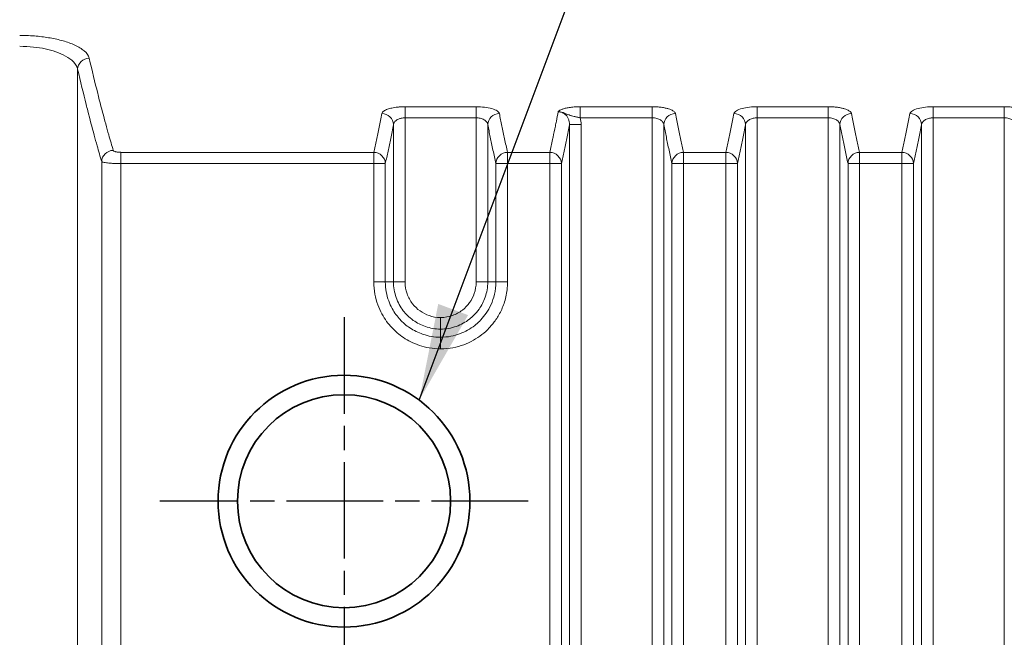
# Model space of a CAD drawing. Header units: millimetres. Extents: x 5 to 589, y 5 to 415.
# Tile 27 of 256: x 193 to 219, y 217 to 233. Entities that reach past the tile are written whole.
import ezdxf

# ---------------------------------------------------------------- set-up
doc = ezdxf.new("R2010")
doc.units = ezdxf.units.MM
doc.linetypes.add('CHAIN', pattern=[0.3543, 0.2362, -0.0295, 0.0591, -0.0295])
doc.linetypes.add('LONG_DASH_DOTTED', pattern=[0.3001, 0.2362, -0.0295, 0.0049, -0.0295])
for name, color, linetype, lineweight in [('Mittelpunktmarkierung (ISO)', 7, 'LONG_DASH_DOTTED', 25), ('Sichtbar (ISO)', 7, 'Continuous', 35), ('Sichtbar schmal (ISO)', 7, 'Continuous', 18), ('Symbol (ISO)', 7, 'Continuous', 25)]:
    doc.layers.add(name, color=color, linetype=linetype, lineweight=lineweight)
doc.styles.add('Notiztext (ISO)', font='isocpeur.ttf')
doc.dimstyles.new('Standard - Methode 1b (ISO)$7', dxfattribs={"dimtxt": 3.5, "dimasz": 2.5, "dimexe": 2, "dimexo": 0, "dimgap": 0.762, "dimtad": 1, "dimtoh": 1, "dimdsep": 46, "dimtxsty": 'Notiztext (ISO)', "dimcen": 0.09, "dimdle": 10, "dimclrd": 256, "dimclre": 256, "dimclrt": 256, "dimazin": 2, "dimtfac": 1, "dimtmove": 0, "dimatfit": 3, "dimfxl": 1, "dimtolj": 1, "dimlwd": -1, "dimlwe": -1, "dimarcsym": 0})

msp = doc.modelspace()

# ---------------------------------------------------------------- linework, layer by layer
at = {"layer": 'Mittelpunktmarkierung (ISO)', "linetype": 'CHAIN', "ltscale": 10.556371}
for p, q in [((201.47341172, 225.35410256), (201.47341172, 215.85410256)), ((206.22341172, 220.60410256), (196.72341172, 220.60410256))]:
    msp.add_line(p, q, dxfattribs=at)
at = {"layer": 'Sichtbar (ISO)'}
for radius in [3.25, 2.75]:
    msp.add_circle((201.47341172, 220.60410256), radius, dxfattribs=at)
at = {"layer": 'Sichtbar schmal (ISO)'}
for p, q in [((194.59871968, 206.92392965), (194.59871966, 231.75820028)), ((203.04829384, 230.78911802), (204.88312273, 230.78911802)), ((203.04829384, 230.78911802), (203.04829384, 230.50306366)), ((204.88312273, 230.50306366), (204.88312273, 230.78911802)), ((209.4260733, 230.78911802), (207.56690914, 230.789118)), ((207.56690933, 230.789118), (207.56690933, 230.50305579)), ((209.4260733, 230.78911802), (209.4260733, 230.50306366)), ((213.96902387, 230.78911802), (212.13419499, 230.78911802)), ((212.13419499, 230.78911802), (212.13419499, 230.50306366)), ((213.96902387, 230.78911802), (213.96902387, 230.50306366)), ((218.51197445, 230.78911802), (216.67714556, 230.78911802)), ((216.67714556, 230.78911802), (216.67714556, 230.50306366)), ((218.51197445, 230.78911802), (218.51197445, 230.50306366)), ((203.04829384, 230.50306366), (203.04829384, 226.26410263)), ((203.04829384, 230.50306366), (204.88312273, 230.50306366)), ((204.88312273, 226.264102), (204.88312273, 230.50306366)), ((209.4260733, 230.50306366), (207.56690985, 230.50305566)), ((209.4260733, 209.06066769), (209.4260733, 230.50306366)), ((213.96902387, 230.50306366), (212.13419499, 230.50306366)), ((212.13419499, 230.50306366), (212.13419499, 209.06066541)), ((213.96902387, 209.06067592), (213.96902387, 230.50306366)), ((218.51197445, 230.50306366), (216.67714556, 230.50306366)), ((216.67714556, 230.50306366), (216.67714556, 209.06070438)), ((218.51197445, 209.06072948), (218.51197445, 230.50306366)), ((202.74885341, 230.3265959), (202.7488534, 226.264103)), ((205.18256317, 226.26410211), (205.18256317, 230.32659608)), ((207.29180397, 230.32659556), (207.59124442, 230.32659565)), ((207.29180412, 209.58381866), (207.29180398, 230.32659562)), ((207.59124442, 209.58381867), (207.59124442, 230.32659566)), ((209.72551346, 209.58378707), (209.72551371, 230.32659279)), ((211.83475549, 230.326491), (211.83475456, 209.58379133)), ((214.26846406, 209.58380474), (214.26846428, 230.32659279)), ((216.37770606, 230.326491), (216.37770513, 209.58383113)), ((195.71761355, 229.61177795), (202.23921972, 229.61177715)), ((195.71761355, 229.61177795), (195.71761355, 229.3223765)), ((202.23921972, 229.61177715), (202.23921972, 229.3223765)), ((205.69219685, 229.61177715), (206.78217029, 229.61177715)), ((205.69219685, 229.3223765), (205.69219685, 229.61177715)), ((206.78217029, 229.61177715), (206.78217029, 229.3223765)), ((210.23514742, 229.61177715), (211.32512087, 229.61177715)), ((210.23514742, 229.3223765), (210.23514742, 229.61177715)), ((211.32512087, 229.61177715), (211.32512087, 229.3223765)), ((214.77809799, 229.61177715), (215.86807144, 229.61177715)), ((214.77809799, 229.3223765), (214.77809799, 229.61177715)), ((215.86807144, 229.61177715), (215.86807144, 229.3223765)), ((195.21928028, 229.37273367), (195.21928986, 211.76299948)), ((195.71761355, 229.3223765), (202.23921972, 229.3223765)), ((195.71761355, 229.3223765), (195.71761355, 211.84889514)), ((202.23921972, 226.26410256), (202.23921972, 229.3223765)), ((202.53866016, 229.3223765), (202.23921972, 229.3223765)), ((202.53866016, 226.26410256), (202.53866016, 229.3223765)), ((205.39275641, 229.3223765), (205.69219685, 229.3223765)), ((205.39275641, 229.3223765), (205.39275641, 226.26410366)), ((205.69219685, 229.3223765), (206.78217029, 229.3223765)), ((205.69219685, 229.3223765), (205.69219685, 226.2641008)), ((206.78217029, 211.84865602), (206.78217029, 229.3223765)), ((207.08161073, 229.3223765), (206.78217029, 229.3223765)), ((207.0816107, 211.84865624), (207.08161073, 229.3223765)), ((209.93570698, 229.3223765), (210.23514742, 229.3223765)), ((209.93570698, 229.3223765), (209.93570702, 211.84860825)), ((210.23514742, 229.3223765), (211.32512087, 229.3223765)), ((210.23514742, 229.3223765), (210.23514742, 211.84860799)), ((211.32512086, 211.84860597), (211.32512087, 229.3223765)), ((211.62456131, 229.3223765), (211.32512087, 229.3223765)), ((211.62456128, 211.84860619), (211.62456131, 229.3223765)), ((214.47865755, 229.3223765), (214.77809799, 229.3223765)), ((214.47865755, 229.3223765), (214.47865759, 211.84864455)), ((214.77809799, 229.3223765), (214.77809799, 211.8486443)), ((214.77809799, 229.3223765), (215.86807144, 229.3223765)), ((215.86807144, 211.84866695), (215.86807144, 229.3223765)), ((216.16751188, 229.3223765), (215.86807144, 229.3223765)), ((216.16751185, 211.84866717), (216.16751188, 229.3223765)), ((202.53866016, 226.26410256), (202.23921972, 226.26410256)), ((202.53866016, 226.26410256), (202.7488534, 226.26410291)), ((202.7488534, 226.26410319), (203.04829384, 226.26410303)), ((205.18256317, 226.264102), (204.88312273, 226.264102)), ((205.18256317, 226.26410221), (205.39275641, 226.26410476)), ((205.39275641, 226.26410256), (205.69219685, 226.26410256)), ((203.96571348, 225.04688063), (203.9650727, 225.34635202)), ((203.96575675, 224.83668311), (203.96571366, 225.04687675)), ((203.96575887, 224.83668311), (203.96519664, 224.53722759))]:
    msp.add_line(p, q, dxfattribs=at)
for centre, major_axis, ratio, start_param, end_param in [((194.89771857, 231.75820171), (-0.29213692, -0.06823503), 0.9408636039, 4.4960681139, 6.0398565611), ((425.38916839, 4144.42355178), (224.08666503, 3917.18068038), 0.0058071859, 3.1767059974, 3.1834110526), ((202.44941296, 230.3265961), (0.2943407, -0.05799617), 0.953421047, 0.2037940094, 1.7564917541), ((205.4820036, 230.32659606), (-0.2943407, -0.05799616), 0.9534210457, 4.5266935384, 6.0793905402), ((207.15120414, 230.34161348), (0.03745013, -0.53448801), 0.8203061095, 1.4853278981, 1.8197038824), ((210.02495418, 230.32659595), (-0.2943407, -0.05799616), 0.9534210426, 4.5266935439, 6.0794012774), ((211.53531412, 230.3265957), (0.2943407, -0.05799616), 0.9534210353, 0.2034407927, 1.7564917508), ((214.56790475, 230.32659595), (-0.2943407, -0.05799616), 0.9534210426, 4.5266935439, 6.0794012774), ((216.07826469, 230.3265957), (0.2943407, -0.05799616), 0.9534210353, 0.2034407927, 1.7564917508), ((195.51828074, 229.3727308), (-0.28754131, -0.0855574), 0.9611519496, 4.4338351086, 5.9829566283), ((202.23921972, 229.32237649), (0.29274894, -0.06555957), 0.9629941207, 0.2284893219, 1.7832007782), ((205.69219685, 229.32237649), (-0.29274894, -0.06555957), 0.9629941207, 4.4999845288, 6.0546959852), ((206.78217029, 229.32237649), (0.29274894, -0.06555957), 0.9629941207, 0.2284893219, 1.7832007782), ((210.23514742, 229.32237649), (-0.29274894, -0.06555957), 0.9629941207, 4.4999845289, 6.0546959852), ((211.32512087, 229.32237649), (0.29274894, -0.06555957), 0.9629941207, 0.2284893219, 1.7832007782), ((214.778098, 229.32237649), (-0.29274894, -0.06555957), 0.9629941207, 4.4999845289, 6.0546959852), ((215.86807144, 229.32237649), (0.29274894, -0.06555957), 0.9629941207, 0.2284893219, 1.7832007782)]:
    msp.add_ellipse(centre, major_axis=major_axis, ratio=ratio, start_param=start_param, end_param=end_param, dxfattribs=at)
for points, knots in [([(194.89771857, 232.04130253), (194.88152314, 232.11034879), (194.8351354, 232.1730237), (194.76978223, 232.229511), (194.70442907, 232.28599831), (194.62011049, 232.3363011), (194.52611496, 232.37973053), (194.43211944, 232.42315995), (194.32844698, 232.45971274), (194.22192349, 232.49017741), (194.11539999, 232.52064208), (194.00602546, 232.54501827), (193.89279754, 232.56507907), (193.77956962, 232.58513988), (193.66248831, 232.60088756), (193.53205242, 232.61240325), (193.40161654, 232.62391895), (193.25782608, 232.63120399), (193.10372553, 232.63119636)], [0.00000000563, 0.00000000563, 0.00000000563, 0.00000000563, 0.16666666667, 0.16666666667, 0.16666666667, 0.33333333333, 0.33333333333, 0.33333333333, 0.5, 0.5, 0.5, 0.66666666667, 0.66666666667, 0.66666666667, 0.83333333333, 0.83333333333, 0.83333333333, 1, 1, 1, 1]), ([(194.59871965, 231.75820027), (194.58542966, 231.82632191), (194.54665318, 231.88992097), (194.49210672, 231.94681696), (194.43756024, 232.00371295), (194.36734444, 232.05390587), (194.2890496, 232.09734614), (194.21075477, 232.14078641), (194.12439607, 232.17747403), (194.03555709, 232.20802266), (193.9467181, 232.23857129), (193.85559428, 232.26298093), (193.76128559, 232.2830779), (193.6669769, 232.30317486), (193.56972049, 232.31895914), (193.4606645, 232.33049651), (193.35160853, 232.34203387), (193.23055153, 232.34932428), (193.10372514, 232.34932857)], [0.00000002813, 0.00000002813, 0.00000002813, 0.00000002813, 0.16666666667, 0.16666666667, 0.16666666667, 0.33333333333, 0.33333333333, 0.33333333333, 0.5, 0.5, 0.5, 0.66666666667, 0.66666666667, 0.66666666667, 0.83333333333, 0.83333333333, 0.83333333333, 0.99999996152, 0.99999996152, 0.99999996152, 0.99999996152]), ([(195.51828083, 229.66197398), (195.47982259, 229.79082143), (195.44062464, 229.92598672), (195.40068524, 230.06766166), (195.37545223, 230.15716938), (195.34992328, 230.2492743), (195.32409784, 230.34403187), (195.27032593, 230.54132935), (195.21526905, 230.75011981), (195.15874695, 230.97154143), (195.14515495, 231.02478722), (195.13147823, 231.07876347), (195.11771435, 231.13348814), (195.0467136, 231.41578431), (194.9733923, 231.71801846), (194.89771857, 232.04130252)], [0, 0, 0, 0, 0.2042756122, 0.2042756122, 0.2042756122, 0.3333333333, 0.3333333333, 0.3333333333, 0.6020481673, 0.6020481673, 0.6020481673, 0.6666666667, 0.6666666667, 0.6666666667, 1, 1, 1, 1]), ([(195.21928175, 229.37273379), (195.18085311, 229.50188388), (195.14164053, 229.63750792), (195.10168645, 229.77964596), (195.07642818, 229.86950317), (195.05087354, 229.96196192), (195.02503307, 230.05703295), (194.97125909, 230.2548756), (194.916248, 230.46403788), (194.85974794, 230.68593899), (194.84615034, 230.73934284), (194.83246654, 230.79348485), (194.81869306, 230.84838748), (194.74768871, 231.13141889), (194.67430012, 231.43461504), (194.59871966, 231.75820024)], [0.00000006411, 0.00000006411, 0.00000006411, 0.00000006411, 0.2042255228, 0.2042255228, 0.2042255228, 0.33333333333, 0.33333333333, 0.33333333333, 0.60200643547, 0.60200643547, 0.60200643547, 0.66666666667, 0.66666666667, 0.66666666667, 1, 1, 1, 1]), ([(204.88312273, 230.78911802), (204.95792837, 230.78911066), (205.02812784, 230.78507579), (205.09650761, 230.77676056), (205.16488737, 230.76844534), (205.23144743, 230.75585081), (205.28782843, 230.73973704), (205.34420943, 230.72362326), (205.39041137, 230.70399333), (205.42360446, 230.68268263), (205.45679755, 230.66137194), (205.47698178, 230.63837616), (205.4820036, 230.61310997)], [0, 0, 0, 0, 0.25, 0.25, 0.25, 0.5, 0.5, 0.5, 0.75, 0.75, 0.75, 1, 1, 1, 1]), ([(207.00090621, 230.65719159), (206.99939095, 230.66006563), (207.00222796, 230.66452784), (207.00896049, 230.67136258), (207.01569302, 230.67819732), (207.02632109, 230.68740831), (207.04176814, 230.69663658), (207.05721519, 230.70586486), (207.07748122, 230.71510967), (207.10144686, 230.72390633), (207.1254125, 230.73270299), (207.15307774, 230.74105148), (207.18398674, 230.74861709), (207.21489574, 230.7561827), (207.24904849, 230.76296535), (207.287169, 230.76885011), (207.32528951, 230.77473487), (207.36737776, 230.77972195), (207.41393731, 230.78331739), (207.46049687, 230.78691282), (207.51152771, 230.78911655), (207.56690895, 230.789118)], [0.00000000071, 0.00000000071, 0.00000000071, 0.00000000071, 0.14285714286, 0.14285714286, 0.14285714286, 0.28571428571, 0.28571428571, 0.28571428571, 0.42857142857, 0.42857142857, 0.42857142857, 0.57142857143, 0.57142857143, 0.57142857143, 0.71428571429, 0.71428571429, 0.71428571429, 0.85714285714, 0.85714285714, 0.85714285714, 1, 1, 1, 1]), ([(211.53531411, 230.61310998), (211.5403135, 230.63823913), (211.56164651, 230.66289655), (211.59785992, 230.68531274), (211.63407333, 230.70772893), (211.68516714, 230.7279027), (211.74404907, 230.74377693), (211.802931, 230.75965116), (211.86960105, 230.77122146), (211.93672248, 230.77858665), (212.00384392, 230.78595185), (212.07141674, 230.78911222), (212.13419499, 230.78911802)], [0, 0, 0, 0, 0.25, 0.25, 0.25, 0.5, 0.5, 0.5, 0.75, 0.75, 0.75, 1, 1, 1, 1]), ([(216.07826469, 230.61310998), (216.08326407, 230.63823913), (216.10459708, 230.66289655), (216.14081049, 230.68531274), (216.1770239, 230.70772893), (216.22811771, 230.7279027), (216.28699964, 230.74377693), (216.34588157, 230.75965116), (216.41255162, 230.77122146), (216.47967305, 230.77858665), (216.54679449, 230.78595185), (216.61436731, 230.78911222), (216.67714556, 230.78911802)], [0, 0, 0, 0, 0.25, 0.25, 0.25, 0.5, 0.5, 0.5, 0.75, 0.75, 0.75, 1, 1, 1, 1]), ([(202.7488534, 230.3265959), (202.75004063, 230.33863316), (202.75305548, 230.35010129), (202.757413, 230.36086292), (202.76177051, 230.37162456), (202.76747474, 230.38167969), (202.77406857, 230.390967), (202.7806624, 230.40025431), (202.78814139, 230.40877379), (202.79613174, 230.41654402), (202.80412208, 230.42431425), (202.81261434, 230.43133523), (202.82148524, 230.43776879), (202.83035614, 230.44420235), (202.83960596, 230.4500485), (202.84925599, 230.45543174), (202.85890601, 230.46081498), (202.86895645, 230.46573531), (202.87953778, 230.47027128), (202.89011911, 230.47480725), (202.90123007, 230.47895886), (202.91310172, 230.48273801), (202.92497337, 230.48651717), (202.93760685, 230.48992388), (202.95123612, 230.49287143), (202.96486539, 230.49581899), (202.97948265, 230.4983074), (202.99563333, 230.50011847), (203.01178402, 230.50192953), (203.0294748, 230.50306324), (203.04829384, 230.50306366)], [0.00000001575, 0.00000001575, 0.00000001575, 0.00000001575, 0.1, 0.1, 0.1, 0.2, 0.2, 0.2, 0.3, 0.3, 0.3, 0.4, 0.4, 0.4, 0.5, 0.5, 0.5, 0.6, 0.6, 0.6, 0.7, 0.7, 0.7, 0.8, 0.8, 0.8, 0.9, 0.9, 0.9, 1, 1, 1, 1]), ([(204.88312273, 230.50306366), (204.91882595, 230.50305302), (204.9551443, 230.4990131), (204.9898115, 230.49065714), (205.0244787, 230.48230119), (205.05741908, 230.46962917), (205.08547214, 230.45354406), (205.11352521, 230.43745894), (205.1367512, 230.41796072), (205.15336761, 230.39636826), (205.16998401, 230.37477579), (205.18012398, 230.35108906), (205.18256317, 230.32659608)], [0, 0, 0, 0, 0.25, 0.25, 0.25, 0.5, 0.5, 0.5, 0.75, 0.75, 0.75, 0.99999999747, 0.99999999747, 0.99999999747, 0.99999999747]), ([(205.4820036, 230.61310997), (205.50278229, 230.50793288), (205.52445801, 230.39997192), (205.54684513, 230.29066178), (205.56923225, 230.18135165), (205.59233078, 230.07065711), (205.61652681, 229.95738901), (205.64072284, 229.84412091), (205.66601638, 229.72831581), (205.69219685, 229.61177715)], [0.0000000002, 0.0000000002, 0.0000000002, 0.0000000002, 0.33333333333, 0.33333333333, 0.33333333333, 0.66666666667, 0.66666666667, 0.66666666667, 1, 1, 1, 1]), ([(206.78217029, 229.61177715), (206.80661633, 229.72059525), (206.83101357, 229.83206877), (206.85496605, 229.94394578), (206.85948513, 229.96505342), (206.86398832, 229.98617438), (206.86848314, 230.00734418), (206.88781221, 230.09838084), (206.9069868, 230.19029022), (206.92659855, 230.28615376), (206.93556585, 230.32998653), (206.94462465, 230.3746531), (206.95376453, 230.42007286), (206.96926215, 230.49708677), (206.98499279, 230.57626868), (207.00090621, 230.65719166)], [0, 0, 0, 0, 0.3333333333, 0.3333333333, 0.3333333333, 0.3962227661, 0.3962227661, 0.3962227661, 0.6666666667, 0.6666666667, 0.6666666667, 0.7903247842, 0.7903247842, 0.7903247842, 1, 1, 1, 1]), ([(207.00090621, 230.65718943), (207.01679582, 230.65841976), (207.03219537, 230.6580729), (207.04674291, 230.65653296), (207.07009215, 230.65406132), (207.09118099, 230.64853362), (207.10950173, 230.64226913), (207.12015474, 230.6386265), (207.12989594, 230.63473862), (207.13880464, 230.63107969), (207.14866972, 230.62702796), (207.15736376, 230.62329541), (207.16533888, 230.61996624), (207.1846683, 230.6118973), (207.20000022, 230.60653944), (207.21563642, 230.60079707), (207.217573, 230.60008586), (207.21950998, 230.59937021), (207.22144675, 230.59865099), (207.24159969, 230.59116722), (207.26173971, 230.58323364), (207.28121416, 230.57628492), (207.30256017, 230.56866841), (207.32315902, 230.56213293), (207.34428414, 230.55612277), (207.34621384, 230.55557377), (207.34814779, 230.55502895), (207.35008661, 230.55448812), (207.36937264, 230.5491083), (207.38915546, 230.54415454), (207.40998411, 230.53921772), (207.42186243, 230.53640231), (207.43406755, 230.53358049), (207.44671945, 230.53070259), (207.45848295, 230.52802677), (207.4706341, 230.52530243), (207.48324045, 230.5224549), (207.50940505, 230.51654483), (207.53758468, 230.51015132), (207.56690985, 230.5030558)], [0.00000000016, 0.00000000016, 0.00000000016, 0.00000000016, 0.04037437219, 0.04037437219, 0.04037437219, 0.10517649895, 0.10517649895, 0.10517649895, 0.14285714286, 0.14285714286, 0.14285714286, 0.18458292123, 0.18458292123, 0.18458292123, 0.28571428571, 0.28571428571, 0.28571428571, 0.29823965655, 0.29823965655, 0.29823965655, 0.42857142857, 0.42857142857, 0.42857142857, 0.57142857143, 0.57142857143, 0.57142857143, 0.58447808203, 0.58447808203, 0.58447808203, 0.71428571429, 0.71428571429, 0.71428571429, 0.78831337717, 0.78831337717, 0.78831337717, 0.85714285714, 0.85714285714, 0.85714285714, 0.99999907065, 0.99999907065, 0.99999907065, 0.99999907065]), ([(207.00090621, 230.65719166), (207.02019479, 230.65753904), (207.03882438, 230.65578847), (207.05695917, 230.65216858), (207.07509396, 230.6485487), (207.09272366, 230.64298602), (207.10885038, 230.63611519), (207.12497709, 230.62924436), (207.13962837, 230.62112533), (207.15302737, 230.61216866), (207.16642636, 230.603212), (207.17856209, 230.59340716), (207.18945301, 230.58318824), (207.20034394, 230.57296931), (207.20999603, 230.56234052), (207.218578, 230.55157572), (207.22715996, 230.54081091), (207.2346761, 230.52991456), (207.24136941, 230.5189075), (207.24806272, 230.50790043), (207.25393485, 230.49678386), (207.25918035, 230.48538819), (207.26442585, 230.47399253), (207.26904245, 230.46231685), (207.27309144, 230.45016896), (207.27714042, 230.43802107), (207.28061704, 230.42539907), (207.28345557, 230.41223255), (207.2862941, 230.39906602), (207.28849376, 230.38535479), (207.28993329, 230.37106516), (207.29137283, 230.35677553), (207.29204692, 230.34190687), (207.29180399, 230.32659566)], [0.00000000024, 0.00000000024, 0.00000000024, 0.00000000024, 0.09090909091, 0.09090909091, 0.09090909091, 0.18181818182, 0.18181818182, 0.18181818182, 0.27272727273, 0.27272727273, 0.27272727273, 0.36363636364, 0.36363636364, 0.36363636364, 0.45454545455, 0.45454545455, 0.45454545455, 0.54545454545, 0.54545454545, 0.54545454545, 0.63636363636, 0.63636363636, 0.63636363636, 0.72727272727, 0.72727272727, 0.72727272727, 0.81818181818, 0.81818181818, 0.81818181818, 0.90909090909, 0.90909090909, 0.90909090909, 1, 1, 1, 1]), ([(209.4260733, 230.50306366), (209.44615217, 230.50306273), (209.46621713, 230.50179639), (209.48600826, 230.49923987), (209.50579939, 230.49668334), (209.52530965, 230.49283663), (209.54371882, 230.48788709), (209.562128, 230.48293756), (209.57944145, 230.4768852), (209.59514318, 230.47013483), (209.61084491, 230.46338446), (209.62494024, 230.45593608), (209.63722506, 230.44828997), (209.64950988, 230.44064385), (209.66001373, 230.43280001), (209.6691299, 230.4248967), (209.67824608, 230.4169934), (209.68597093, 230.40903064), (209.69258526, 230.40102319), (209.6991996, 230.39301575), (209.70470126, 230.38496362), (209.70925092, 230.37684747), (209.71380058, 230.36873131), (209.71740201, 230.36055113), (209.72012186, 230.35217558), (209.7228417, 230.34380007), (209.72466233, 230.33522921), (209.7255137, 230.32659279)], [0, 0, 0, 0, 0.11111111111, 0.11111111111, 0.11111111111, 0.22222222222, 0.22222222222, 0.22222222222, 0.33333333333, 0.33333333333, 0.33333333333, 0.44444444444, 0.44444444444, 0.44444444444, 0.55555555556, 0.55555555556, 0.55555555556, 0.66666666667, 0.66666666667, 0.66666666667, 0.77777777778, 0.77777777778, 0.77777777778, 0.88888888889, 0.88888888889, 0.88888888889, 0.99999955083, 0.99999955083, 0.99999955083, 0.99999955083]), ([(210.02495418, 230.61310997), (210.04874003, 230.49271129), (210.07238297, 230.37533071), (210.09587733, 230.26101944), (210.11937169, 230.14670816), (210.14271746, 230.03546501), (210.16592797, 229.92725351), (210.18913847, 229.819042), (210.2122137, 229.71386337), (210.23514742, 229.61177715)], [0.00000000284, 0.00000000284, 0.00000000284, 0.00000000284, 0.33333333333, 0.33333333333, 0.33333333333, 0.66666666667, 0.66666666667, 0.66666666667, 1, 1, 1, 1]), ([(211.32512087, 229.61177715), (211.34805074, 229.71384623), (211.37112341, 229.81901261), (211.39433377, 229.92722299), (211.41754412, 230.03543337), (211.44089216, 230.1466868), (211.46438798, 230.26100495), (211.48788379, 230.37532309), (211.51152739, 230.49270685), (211.53531411, 230.61310998)], [0, 0, 0, 0, 0.33333333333, 0.33333333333, 0.33333333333, 0.66666666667, 0.66666666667, 0.66666666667, 0.99999999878, 0.99999999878, 0.99999999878, 0.99999999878]), ([(211.83475583, 230.326491), (211.83728808, 230.35205752), (211.84812338, 230.37669324), (211.86611289, 230.39911544), (211.88410317, 230.42153859), (211.90970876, 230.44174802), (211.93922327, 230.45764583), (211.96873777, 230.47354365), (212.00204905, 230.48512985), (212.03551648, 230.49250772), (212.06898391, 230.49988559), (212.10252982, 230.50305514), (212.13419499, 230.50306366)], [0.00001069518, 0.00001069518, 0.00001069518, 0.00001069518, 0.25, 0.25, 0.25, 0.5, 0.5, 0.5, 0.75, 0.75, 0.75, 1, 1, 1, 1]), ([(213.96902387, 230.50306366), (213.98910274, 230.50306273), (214.00916732, 230.50179639), (214.02895883, 230.49923987), (214.04875034, 230.49668334), (214.06826037, 230.49283663), (214.08666939, 230.4878871), (214.1050784, 230.48293756), (214.12239162, 230.4768852), (214.13809375, 230.47013483), (214.15379587, 230.46338446), (214.16789066, 230.45593608), (214.18017563, 230.44828997), (214.1924606, 230.44064386), (214.20296417, 230.43280001), (214.21208048, 230.4248967), (214.22119678, 230.4169934), (214.22892151, 230.40903064), (214.23553584, 230.40102319), (214.24215016, 230.39301575), (214.24765165, 230.38496362), (214.25220149, 230.37684747), (214.25675133, 230.36873131), (214.2603529, 230.36055113), (214.26307243, 230.35217559), (214.26579196, 230.34380007), (214.2676127, 230.33522921), (214.26846427, 230.32659279)], [0, 0, 0, 0, 0.11111111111, 0.11111111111, 0.11111111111, 0.22222222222, 0.22222222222, 0.22222222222, 0.33333333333, 0.33333333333, 0.33333333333, 0.44444444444, 0.44444444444, 0.44444444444, 0.55555555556, 0.55555555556, 0.55555555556, 0.66666666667, 0.66666666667, 0.66666666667, 0.77777777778, 0.77777777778, 0.77777777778, 0.88888888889, 0.88888888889, 0.88888888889, 0.99999955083, 0.99999955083, 0.99999955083, 0.99999955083]), ([(214.56790475, 230.61310997), (214.5916906, 230.49271129), (214.61533355, 230.37533071), (214.6388279, 230.26101944), (214.66232226, 230.14670816), (214.68566804, 230.03546501), (214.70887854, 229.92725351), (214.73208904, 229.819042), (214.75516427, 229.71386337), (214.77809799, 229.61177715)], [0.00000000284, 0.00000000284, 0.00000000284, 0.00000000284, 0.33333333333, 0.33333333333, 0.33333333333, 0.66666666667, 0.66666666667, 0.66666666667, 1, 1, 1, 1]), ([(215.86807144, 229.61177715), (215.89100131, 229.71384623), (215.91407399, 229.81901261), (215.93728434, 229.92722299), (215.9604947, 230.03543337), (215.98384273, 230.1466868), (216.00733855, 230.26100495), (216.03083437, 230.37532309), (216.05447796, 230.49270685), (216.07826469, 230.61310998)], [0, 0, 0, 0, 0.33333333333, 0.33333333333, 0.33333333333, 0.66666666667, 0.66666666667, 0.66666666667, 0.99999999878, 0.99999999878, 0.99999999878, 0.99999999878]), ([(216.3777064, 230.326491), (216.38023865, 230.35205752), (216.39107395, 230.37669324), (216.40906346, 230.39911544), (216.42705374, 230.42153859), (216.45265934, 230.44174802), (216.48217384, 230.45764583), (216.51168834, 230.47354365), (216.54499963, 230.48512985), (216.57846705, 230.49250772), (216.61193448, 230.49988559), (216.6454804, 230.50305514), (216.67714556, 230.50306366)], [0.00001069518, 0.00001069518, 0.00001069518, 0.00001069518, 0.25, 0.25, 0.25, 0.5, 0.5, 0.5, 0.75, 0.75, 0.75, 1, 1, 1, 1]), ([(218.51197445, 230.50306366), (218.53205326, 230.50306273), (218.5521178, 230.5017964), (218.57190928, 230.49923988), (218.59170077, 230.49668337), (218.6112108, 230.49283666), (218.62961982, 230.48788713), (218.64802884, 230.48293761), (218.66534207, 230.47688525), (218.68104421, 230.47013488), (218.69674635, 230.46338451), (218.71084116, 230.45593613), (218.72312614, 230.44829001), (218.73541113, 230.44064389), (218.74591471, 230.43280003), (218.75503102, 230.42489673), (218.76414734, 230.41699342), (218.77187207, 230.40903065), (218.7784864, 230.40102321), (218.78510072, 230.39301576), (218.79060222, 230.38496363), (218.79515206, 230.37684748), (218.7997019, 230.36873132), (218.80330347, 230.36055114), (218.80602301, 230.35217559), (218.80874253, 230.34380008), (218.81056327, 230.33522921), (218.81141485, 230.32659279)], [0, 0, 0, 0, 0.11111111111, 0.11111111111, 0.11111111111, 0.22222222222, 0.22222222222, 0.22222222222, 0.33333333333, 0.33333333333, 0.33333333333, 0.44444444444, 0.44444444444, 0.44444444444, 0.55555555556, 0.55555555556, 0.55555555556, 0.66666666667, 0.66666666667, 0.66666666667, 0.77777777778, 0.77777777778, 0.77777777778, 0.88888888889, 0.88888888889, 0.88888888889, 0.99999955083, 0.99999955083, 0.99999955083, 0.99999955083]), ([(211.62456131, 229.3223765), (211.64811908, 229.42757115), (211.67159127, 229.53503169), (211.69459254, 229.64261472), (211.71759381, 229.75019776), (211.74012416, 229.85790329), (211.76335521, 229.97122343), (211.78658626, 230.08454357), (211.81051801, 230.20347831), (211.8347555, 230.32648772)], [0, 0, 0, 0, 0.3333333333, 0.3333333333, 0.3333333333, 0.6666666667, 0.6666666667, 0.6666666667, 1, 1, 1, 1]), ([(216.16751188, 229.3223765), (216.19106966, 229.42757115), (216.21454185, 229.53503169), (216.23754312, 229.64261472), (216.26054439, 229.75019776), (216.28307473, 229.85790329), (216.30630578, 229.97122343), (216.32953683, 230.08454357), (216.35346858, 230.20347831), (216.37770608, 230.32648772)], [0, 0, 0, 0, 0.3333333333, 0.3333333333, 0.3333333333, 0.6666666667, 0.6666666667, 0.6666666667, 1, 1, 1, 1]), ([(195.51828084, 229.66198029), (195.51962784, 229.65747224), (195.5228714, 229.65331112), (195.52746709, 229.64946009), (195.5320628, 229.64560906), (195.53801064, 229.64206816), (195.54477993, 229.63888585), (195.55154921, 229.63570354), (195.55913994, 229.63287979), (195.56716167, 229.63037994), (195.5751834, 229.6278801), (195.58363613, 229.62570417), (195.59224489, 229.62381454), (195.60085365, 229.62192492), (195.60961843, 229.62032159), (195.61836067, 229.61895959), (195.6271029, 229.6175976), (195.63582258, 229.61647695), (195.64441523, 229.6155563), (195.65300787, 229.61463564), (195.66147348, 229.61391499), (195.66977278, 229.61335811), (195.67807207, 229.61280123), (195.68620504, 229.61240813), (195.69417777, 229.61215232), (195.7021505, 229.6118965), (195.70996298, 229.61177798), (195.71761355, 229.61177795)], [0.00000038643, 0.00000038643, 0.00000038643, 0.00000038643, 0.11111111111, 0.11111111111, 0.11111111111, 0.22222222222, 0.22222222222, 0.22222222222, 0.33333333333, 0.33333333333, 0.33333333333, 0.44444444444, 0.44444444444, 0.44444444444, 0.55555555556, 0.55555555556, 0.55555555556, 0.66666666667, 0.66666666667, 0.66666666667, 0.77777777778, 0.77777777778, 0.77777777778, 0.88888888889, 0.88888888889, 0.88888888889, 1, 1, 1, 1]), ([(203.96550515, 224.537227), (203.86256283, 224.53743988), (203.66847353, 224.55658529), (203.41268111, 224.62393411), (203.19184582, 224.71715964), (203.00455907, 224.82633189), (202.84348165, 224.94775326), (202.70068612, 225.08397651), (202.57032884, 225.24132669), (202.44740495, 225.4335451), (202.33975409, 225.66740685), (202.26117978, 225.94375525), (202.23922325, 226.15294574), (202.23921972, 226.26410256)], [0.00008259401, 0.00008259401, 0.00008259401, 0.00008259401, 0.09090909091, 0.18181818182, 0.27272727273, 0.36363636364, 0.45454545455, 0.54545454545, 0.63636363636, 0.72727272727, 0.81818181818, 0.90909090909, 1, 1, 1, 1]), ([(203.96575674, 224.83668341), (203.8818636, 224.83685108), (203.80168932, 224.84474489), (203.72624934, 224.85802759), (203.65080936, 224.87131028), (203.58009874, 224.88995922), (203.51415758, 224.91218374), (203.44821642, 224.93440825), (203.38704808, 224.96022141), (203.3305839, 224.98821504), (203.27411972, 225.01620867), (203.22234335, 225.04635242), (203.17427484, 225.07814073), (203.12620634, 225.10992904), (203.0818433, 225.14335516), (203.0401553, 225.17866409), (203.01146618, 225.20296321), (202.98404904, 225.22816038), (202.95754938, 225.2546129), (202.94554252, 225.2665984), (202.93372584, 225.27884366), (202.92207036, 225.29138563), (202.88469072, 225.33160827), (202.84890823, 225.37482249), (202.81404645, 225.42295249), (202.77918466, 225.47108248), (202.74529261, 225.52416003), (202.71344048, 225.58306914), (202.68158834, 225.64197825), (202.65180551, 225.70673747), (202.62604204, 225.77726331), (202.60027857, 225.84778915), (202.57853672, 225.92408465), (202.56313772, 226.00551295), (202.54773871, 226.08694124), (202.53867037, 226.17350313), (202.53866016, 226.26410256)], [0.00000000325, 0.00000000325, 0.00000000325, 0.00000000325, 0.09090909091, 0.09090909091, 0.09090909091, 0.18181818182, 0.18181818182, 0.18181818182, 0.27272727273, 0.27272727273, 0.27272727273, 0.36363636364, 0.36363636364, 0.36363636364, 0.45454545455, 0.45454545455, 0.45454545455, 0.51710785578, 0.51710785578, 0.51710785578, 0.54545454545, 0.54545454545, 0.54545454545, 0.63636363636, 0.63636363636, 0.63636363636, 0.72727272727, 0.72727272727, 0.72727272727, 0.81818181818, 0.81818181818, 0.81818181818, 0.90909090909, 0.90909090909, 0.90909090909, 0.99999999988, 0.99999999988, 0.99999999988, 0.99999999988]), ([(202.7488534, 226.26410291), (202.74899574, 226.1250012), (202.77396234, 225.98978865), (202.81819292, 225.86377976), (202.86242349, 225.73777088), (202.92664185, 225.62083301), (203.00260536, 225.52151235), (203.03508805, 225.47904193), (203.06964899, 225.43970132), (203.10603835, 225.40337936), (203.1547486, 225.35475933), (203.20671463, 225.31152432), (203.26130747, 225.27309533), (203.35668431, 225.20595767), (203.45926661, 225.15285595), (203.57659121, 225.11286035), (203.69391579, 225.07286475), (203.82660964, 225.04733042), (203.96571361, 225.04687948)], [0, 0, 0, 0, 0.2, 0.2, 0.2, 0.4, 0.4, 0.4, 0.48552181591, 0.48552181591, 0.48552181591, 0.6, 0.6, 0.6, 0.8, 0.8, 0.8, 0.99999997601, 0.99999997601, 0.99999997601, 0.99999997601]), ([(203.04829384, 226.26410222), (203.0483172, 226.15609255), (203.06619216, 226.0563664), (203.09962481, 225.9621392), (203.13305747, 225.86791199), (203.18204781, 225.77918373), (203.23940917, 225.70415134), (203.29677052, 225.62911895), (203.3625029, 225.56778243), (203.43437614, 225.51674911), (203.50624939, 225.46571579), (203.58426349, 225.42498567), (203.67235611, 225.3952061), (203.76036138, 225.36545606), (203.85842518, 225.34663487), (203.96539122, 225.34635343)], [0, 0, 0, 0, 0.2, 0.2, 0.2, 0.4, 0.4, 0.4, 0.6, 0.6, 0.6, 0.8, 0.8, 0.8, 0.99980170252, 0.99980170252, 0.99980170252, 0.99980170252]), ([(203.96539122, 225.3463527), (204.07466162, 225.34661119), (204.17501384, 225.36486962), (204.26942347, 225.39861093), (204.36383309, 225.43235225), (204.45230012, 225.48157644), (204.52707145, 225.53894903), (204.60184278, 225.59632162), (204.66291842, 225.6618426), (204.71377652, 225.7334361), (204.76463463, 225.8050296), (204.80527521, 225.88269563), (204.83489331, 225.97064808), (204.86451128, 226.05860018), (204.88310687, 226.15683863), (204.88312273, 226.264102)], [0, 0, 0, 0, 0.2, 0.2, 0.2, 0.4, 0.4, 0.4, 0.6, 0.6, 0.6, 0.8, 0.8, 0.8, 0.99999919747, 0.99999919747, 0.99999919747, 0.99999919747]), ([(205.69219685, 226.26409903), (205.69218669, 226.12679927), (205.67646684, 225.99937449), (205.64981401, 225.88143394), (205.62316117, 225.76349339), (205.58557536, 225.65503706), (205.5415718, 225.55700968), (205.49756824, 225.45898231), (205.44714695, 225.3713839), (205.39302213, 225.29236709), (205.33889731, 225.21335029), (205.28106897, 225.14291509), (205.22101614, 225.0792652), (205.16096331, 225.01561531), (205.098686, 224.95875073), (205.03069087, 224.90539486), (204.96269574, 224.85203899), (204.8889828, 224.80219183), (204.8104794, 224.75796009), (204.731976, 224.71372835), (204.64868215, 224.67511203), (204.56138253, 224.64294978), (204.47408291, 224.61078754), (204.38277753, 224.58507937), (204.28390782, 224.56674118), (204.18503812, 224.54840299), (204.07860409, 224.53743478), (203.96550515, 224.537227)], [0, 0, 0, 0, 0.1111111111, 0.1111111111, 0.1111111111, 0.2222222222, 0.2222222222, 0.2222222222, 0.3333333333, 0.3333333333, 0.3333333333, 0.4444444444, 0.4444444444, 0.4444444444, 0.5555555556, 0.5555555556, 0.5555555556, 0.6666666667, 0.6666666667, 0.6666666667, 0.7777777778, 0.7777777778, 0.7777777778, 0.8888888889, 0.8888888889, 0.8888888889, 1, 1, 1, 1]), ([(203.96571364, 225.04688063), (204.10610486, 225.04739658), (204.24211191, 225.07299002), (204.36835161, 225.11763493), (204.4945913, 225.16227985), (204.61125666, 225.22669371), (204.71014848, 225.30254106), (204.7515428, 225.33428939), (204.78990148, 225.36797046), (204.82537695, 225.40338062), (204.87465306, 225.45256601), (204.91839564, 225.50506266), (204.95727886, 225.56034855), (205.02415536, 225.65543656), (205.07722952, 225.75799691), (205.11710263, 225.87523275), (205.15697572, 225.99246855), (205.18236045, 226.12503545), (205.18256316, 226.26410211)], [0, 0, 0, 0, 0.2, 0.2, 0.2, 0.4, 0.4, 0.4, 0.48371637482, 0.48371637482, 0.48371637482, 0.6, 0.6, 0.6, 0.8, 0.8, 0.8, 0.9999999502, 0.9999999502, 0.9999999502, 0.9999999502]), ([(205.39275641, 226.26410366), (205.39251, 226.1515104), (205.37840471, 226.04521755), (205.35575816, 225.94775241), (205.33311153, 225.85028695), (205.30200455, 225.76152481), (205.26595364, 225.68092297), (205.22990273, 225.60032113), (205.18890367, 225.52786908), (205.14472439, 225.46226513), (205.1005451, 225.39666117), (205.0531562, 225.33791256), (205.00340456, 225.28503751), (204.99365429, 225.27467512), (204.98381325, 225.26454112), (204.97386738, 225.25461271), (204.93306355, 225.21388052), (204.89055556, 225.17654448), (204.84509674, 225.14127583), (204.7885574, 225.0974105), (204.72736046, 225.05688862), (204.66246269, 225.02082624), (204.59756493, 224.98476386), (204.52895252, 224.95311093), (204.45714502, 224.92661214), (204.38533753, 224.90011335), (204.31042228, 224.87855009), (204.22873159, 224.86271213), (204.14704091, 224.84687417), (204.05848099, 224.83706808), (203.96575673, 224.83668901)], [0.00000036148, 0.00000036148, 0.00000036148, 0.00000036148, 0.11111111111, 0.11111111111, 0.11111111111, 0.22222222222, 0.22222222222, 0.22222222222, 0.33333333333, 0.33333333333, 0.33333333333, 0.44444444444, 0.44444444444, 0.44444444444, 0.46621988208, 0.46621988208, 0.46621988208, 0.55555555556, 0.55555555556, 0.55555555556, 0.66666666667, 0.66666666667, 0.66666666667, 0.77777777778, 0.77777777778, 0.77777777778, 0.88888888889, 0.88888888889, 0.88888888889, 0.99999999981, 0.99999999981, 0.99999999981, 0.99999999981])]:
    msp.add_open_spline(points, degree=3, knots=knots, dxfattribs=at)
for points in [[(202.44941297, 230.61310985), (202.4518022, 230.62519667), (202.46383715, 230.64794713), (202.49806516, 230.67809164), (202.54295828, 230.70356483), (202.59392105, 230.724579), (202.64941674, 230.74207047), (202.70972042, 230.75679307), (202.77639198, 230.76921763), (202.85216749, 230.77940793), (202.94000989, 230.78685879), (203.01042219, 230.7891177), (203.04829384, 230.78911802)], [(209.4260733, 230.78911802), (209.46610881, 230.78911708), (209.54656101, 230.7865945), (209.66355063, 230.77507716), (209.76744936, 230.75697184), (209.85197211, 230.73468065), (209.91496351, 230.71121064), (209.96133043, 230.68738253), (209.99432924, 230.6632905), (210.01595048, 230.63881237), (210.02325469, 230.62171034), (210.02495418, 230.61310993)], [(213.96902387, 230.78911802), (214.00905938, 230.78911708), (214.08951156, 230.7865945), (214.20650119, 230.77507717), (214.31039992, 230.75697184), (214.39492268, 230.73468065), (214.45791408, 230.71121064), (214.504281, 230.68738253), (214.53727981, 230.6632905), (214.55890105, 230.63881237), (214.56620526, 230.62171034), (214.56790475, 230.61310993)], [(218.51197445, 230.78911802), (218.55200984, 230.78911708), (218.63246186, 230.78659452), (218.74945146, 230.77507721), (218.85335027, 230.75697189), (218.93787314, 230.73468069), (219.00086461, 230.71121066), (219.04723156, 230.68738255), (219.08023038, 230.66329051), (219.10185162, 230.63881237), (219.10915583, 230.62171034), (219.11085532, 230.61310993)], [(202.53866016, 229.3223765), (202.56214925, 229.42726445), (202.60900512, 229.64176471), (202.67681557, 229.96585046), (202.72464331, 230.20372548), (202.74885341, 230.32659589)], [(205.18256317, 230.32659608), (205.20337693, 230.22096281), (205.24667152, 230.0047632), (205.31601456, 229.67150358), (205.36652579, 229.43950647), (205.39275641, 229.3223765)], [(207.08161073, 229.3223765), (207.10514742, 229.42747699), (207.15206791, 229.64228068), (207.21999555, 229.96697018), (207.26769246, 230.2042256), (207.29180398, 230.32659566)], [(209.72551371, 230.32659269), (209.74645873, 230.2202933), (209.78992388, 230.00330191), (209.85877865, 229.67240045), (209.90939355, 229.43987623), (209.93570698, 229.3223765)], [(214.26846428, 230.32659269), (214.2894093, 230.2202933), (214.33287445, 230.00330191), (214.40172923, 229.67240045), (214.45234413, 229.43987623), (214.47865755, 229.3223765)], [(195.21928028, 229.37273367), (195.22260364, 229.36830063), (195.23888797, 229.35980848), (195.28346998, 229.34922808), (195.34040852, 229.34070388), (195.40380123, 229.33416659), (195.4695393, 229.3293395), (195.53493023, 229.32596835), (195.59844232, 229.32379805), (195.65937297, 229.32261607), (195.69859166, 229.3223765), (195.71761355, 229.3223765)]]:
    msp.add_open_spline(points, degree=3, dxfattribs=at)

# ---------------------------------------------------------------- leaders
at = {"layer": 'Symbol (ISO)', "annotation_type": 0, "has_hookline": 1, "hookline_direction": 0, "text_width": 20.99677991}
msp.add_leader([(203.41355464, 223.21146627), (211.66942089, 245.27699778), (214.16942089, 245.27699778)], dimstyle='Standard - Methode 1b (ISO)$7', override={"dimtad": 0}, dxfattribs=at)

doc.saveas('drawing.dxf')
